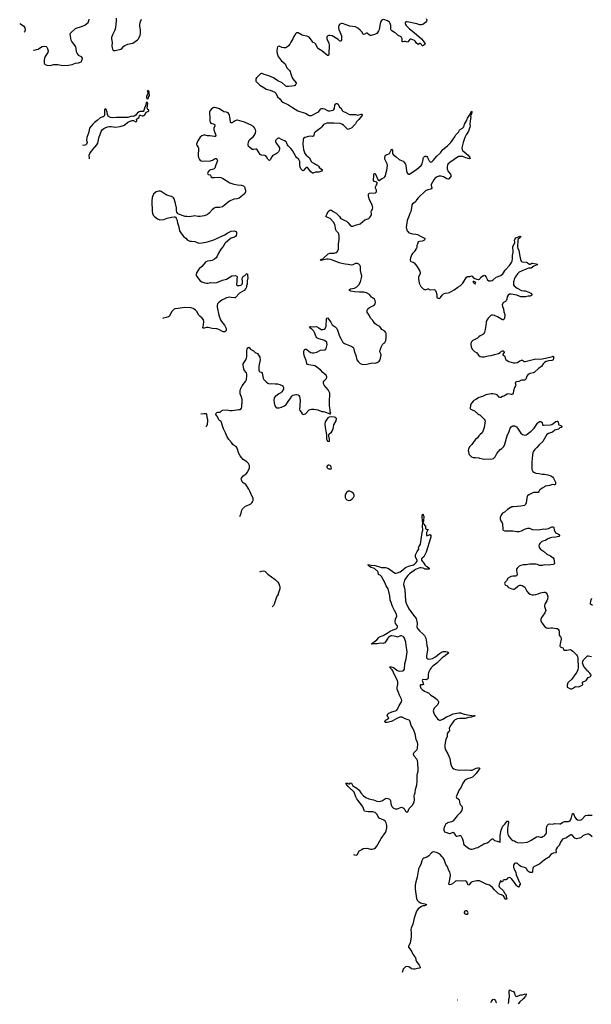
# Model space of a CAD drawing. Header units: inches. Extents: x 1246200 to 1417275, y 606399 to 671266.
# Tile 1 of 63: x 1258447 to 1272826, y 616593 to 641334. Entities that reach past the tile are written whole.
import ezdxf

# ---------------------------------------------------------------- set-up
doc = ezdxf.new("R2010")
doc.units = ezdxf.units.IN
doc.header["$MEASUREMENT"] = 0
for name, color, linetype in [('B2654', 7, 'Continuous'), ('B2661', 7, 'Continuous'), ('B2662', 7, 'Continuous'), ('B2663', 7, 'Continuous'), ('B2664', 7, 'Continuous'), ('B2671', 7, 'Continuous'), ('B2672', 7, 'Continuous'), ('B2673', 7, 'Continuous')]:
    doc.layers.add(name, color=color, linetype=linetype)

msp = doc.modelspace()

# ---------------------------------------------------------------- linework, layer by layer
at = {"layer": 'B2654', "color": 6, "elevation": 1000}
for points in [[(1258447, 641240), (1258450, 641239), (1258470, 641229), (1258548, 641170), (1258573, 641133), (1258580, 641110), (1258583, 641070), (1258568, 641030), (1258561, 641022)], [(1260000, 640397), (1259998, 640398), (1259930, 640437), (1259915, 640455), (1259895, 640490), (1259880, 640530), (1259870, 640610), (1259856, 640650), (1259826, 640706), (1259762, 640782), (1259743, 640823), (1259720, 640970), (1259727, 640993), (1259739, 641010), (1259850, 641110), (1259870, 641121), (1260000, 641161)], [(1258795, 640566), (1258810, 640571), (1258870, 640582), (1258910, 640596), (1258970, 640639), (1259010, 640662), (1259070, 640668), (1259110, 640656), (1259130, 640641), (1259147, 640610), (1259160, 640550), (1259151, 640510), (1259086, 640410), (1259075, 640370), (1259065, 640310), (1259064, 640244), (1259068, 640228), (1259089, 640209), (1259130, 640195), (1259210, 640181), (1259310, 640204), (1259370, 640209), (1259410, 640208), (1259530, 640186), (1259674, 640194), (1259770, 640208), (1259850, 640239), (1259930, 640247), (1259990, 640274), (1260000, 640294)]]:
    msp.add_lwpolyline(points, dxfattribs=at)
at = {"layer": 'B2661', "color": 6, "elevation": 900}
for points in [[(1268481, 620000), (1268478, 619990), (1268442, 619790), (1268409, 619670), (1268397, 619590), (1268399, 619490), (1268429, 619250), (1268448, 619210), (1268490, 619166), (1268530, 619146), (1268670, 619110), (1268680, 619090), (1268630, 619071), (1268590, 619065), (1268556, 619050), (1268470, 618988), (1268453, 618970), (1268432, 618930), (1268366, 618754), (1268336, 618610), (1268294, 618510), (1268290, 618470), (1268297, 618390), (1268294, 618290), (1268267, 618133), (1268230, 618050), (1268228, 618030), (1268263, 617983), (1268310, 617910), (1268333, 617853), (1268388, 617790), (1268400, 617770), (1268412, 617710), (1268432, 617672), (1268496, 617576), (1268519, 617530), (1268522, 617510), (1268503, 617497), (1268446, 617494), (1268387, 617473), (1268350, 617472), (1268306, 617486), (1268250, 617527), (1268230, 617536), (1268177, 617543), (1268150, 617538), (1268090, 617477), (1268064, 617394)], [(1270000, 619696), (1269950, 619697), (1269830, 619672), (1269794, 619650), (1269750, 619596), (1269730, 619587), (1269695, 619670), (1269670, 619690), (1269650, 619693), (1269590, 619688), (1269442, 619698), (1269410, 619690), (1269336, 619624), (1269290, 619604), (1269250, 619594), (1269239, 619610), (1269261, 619690), (1269286, 619830), (1269286, 619850), (1269269, 619910), (1269235, 619970), (1269225, 620000)], [(1269471, 616695), (1269470, 616698), (1269463, 616696)]]:
    msp.add_lwpolyline(points, dxfattribs=at)
at = {"layer": 'B2661', "color": 6, "elevation": 1000}
msp.add_lwpolyline([(1269670, 618941), (1269644, 618930), (1269631, 618910), (1269631, 618891), (1269646, 618866), (1269670, 618854), (1269710, 618859), (1269721, 618870), (1269727, 618890), (1269722, 618910), (1269710, 618929), (1269690, 618940)], close=True, dxfattribs=at)
at = {"layer": 'B2662', "color": 6}
for points, elevation in [([(1263982, 628852), (1263992, 628868), (1264014, 628930), (1264033, 629010), (1264053, 629047), (1264130, 629110), (1264215, 629145), (1264259, 629170), (1264284, 629190), (1264304, 629216), (1264319, 629250), (1264323, 629270), (1264317, 629310), (1264287, 629367), (1264235, 629490), (1264210, 629535), (1264136, 629656), (1264114, 629674), (1264070, 629693), (1264044, 629724), (1264024, 629770), (1264020, 629790), (1264027, 629813), (1264070, 629868), (1264141, 629919), (1264178, 629962), (1264197, 630000)], 1000), ([(1266843, 620361), (1266870, 620346), (1266910, 620338), (1266930, 620345), (1266943, 620357), (1266967, 620413), (1266996, 620450), (1267050, 620485), (1267090, 620504), (1267179, 620519), (1267268, 620488), (1267310, 620488), (1267370, 620511), (1267395, 620525), (1267430, 620563), (1267542, 620758), (1267650, 620912), (1267668, 620952), (1267683, 621030), (1267683, 621090), (1267669, 621150), (1267645, 621190), (1267610, 621218), (1267490, 621270), (1267472, 621292), (1267433, 621370), (1267390, 621411), (1267330, 621431), (1267210, 621429), (1267124, 621444), (1267110, 621462), (1267096, 621516), (1267071, 621570), (1266950, 621725), (1266930, 621758), (1266904, 621810), (1266860, 621920), (1266712, 622070), (1266662, 622130), (1266655, 622150), (1266690, 622150), (1266730, 622135), (1266750, 622136), (1266770, 622154), (1266790, 622148), (1266830, 622083), (1266930, 622021), (1266990, 621973), (1267030, 621908), (1267096, 621830), (1267155, 621790), (1267230, 621755), (1267350, 621728), (1267430, 621700), (1267490, 621691), (1267530, 621697), (1267570, 621710), (1267650, 621765), (1267669, 621770), (1267710, 621761), (1267747, 621747), (1267762, 621730), (1267772, 621710), (1267787, 621630), (1267810, 621565), (1267830, 621538), (1267850, 621521), (1267890, 621502), (1267930, 621502), (1267950, 621507), (1268030, 621542), (1268050, 621543), (1268090, 621530), (1268115, 621510), (1268150, 621447), (1268170, 621431), (1268190, 621427), (1268210, 621431), (1268245, 621510), (1268290, 621553), (1268330, 621601), (1268366, 621670), (1268374, 621730), (1268367, 621833), (1268375, 621865), (1268398, 621910), (1268403, 621990), (1268434, 622110), (1268445, 622195), (1268447, 622350), (1268452, 622390), (1268471, 622450), (1268474, 622490), (1268463, 622650), (1268450, 622721), (1268435, 622750), (1268371, 622830), (1268353, 622870), (1268354, 622890), (1268363, 622910), (1268378, 622930), (1268424, 622970), (1268442, 622998), (1268450, 623030), (1268458, 623130), (1268452, 623170), (1268423, 623250), (1268391, 623390), (1268370, 623455), (1268336, 623530), (1268297, 623597), (1268272, 623692), (1268257, 623717), (1268244, 623730), (1268221, 623741), (1268144, 623764), (1268070, 623807), (1268050, 623812), (1268010, 623808), (1267930, 623778), (1267814, 623710), (1267790, 623701), (1267690, 623678), (1267650, 623676), (1267639, 623679), (1267629, 623689), (1267650, 623733), (1267714, 623766), (1267730, 623790), (1267702, 623822), (1267694, 623850), (1267710, 623895), (1267730, 623911), (1267810, 623939), (1267897, 623963), (1267935, 623985), (1267952, 624008), (1267995, 624105), (1268030, 624150), (1268052, 624190), (1268056, 624230), (1268050, 624257), (1267999, 624359), (1267977, 624430), (1267956, 624470), (1267944, 624510), (1267942, 624550), (1267959, 624630), (1267957, 624690), (1267949, 624730), (1267865, 624885), (1267833, 624973), (1267818, 624998), (1267780, 625030), (1267764, 625050), (1267761, 625070), (1267770, 625074), (1267790, 625073), (1267850, 625052), (1267883, 625030), (1267930, 624989), (1267970, 624969), (1268010, 624965), (1268070, 624970), (1268090, 624974), (1268114, 624990), (1268125, 625015), (1268136, 625150), (1268165, 625270), (1268196, 625450), (1268189, 625510), (1268168, 625610), (1268163, 625690), (1268127, 625790), (1268110, 625820), (1268090, 625836), (1268050, 625848), (1268030, 625849), (1267950, 625822), (1267930, 625825), (1267870, 625845), (1267810, 625853), (1267790, 625851), (1267770, 625841), (1267722, 625810), (1267705, 625790), (1267650, 625701), (1267630, 625678), (1267610, 625666), (1267590, 625662), (1267530, 625667), (1267430, 625651), (1267330, 625650), (1267310, 625646), (1267299, 625650), (1267319, 625661), (1267321, 625670), (1267343, 625690), (1267361, 625699), (1267429, 625751), (1267478, 625810), (1267501, 625830), (1267590, 625864), (1267690, 625919), (1267770, 625973), (1267838, 626002), (1267918, 626030), (1267939, 626050), (1267947, 626070), (1267949, 626090), (1267944, 626110), (1267904, 626164), (1267893, 626210), (1267897, 626270), (1267932, 626350), (1267926, 626390), (1267909, 626430), (1267872, 626490), (1267828, 626588), (1267793, 626693), (1267769, 626750), (1267754, 626854), (1267717, 627030), (1267664, 627104), (1267634, 627194), (1267550, 627346), (1267517, 627377), (1267486, 627386), (1267476, 627396), (1267466, 627450), (1267454, 627470), (1267370, 627541), (1267350, 627552), (1267290, 627565), (1267248, 627590), (1267207, 627633), (1267215, 627645), (1267290, 627630), (1267390, 627619), (1267550, 627572), (1267647, 627567), (1267710, 627551), (1267750, 627531), (1267850, 627450), (1267890, 627430), (1267910, 627427), (1267950, 627434), (1268017, 627463), (1268086, 627510), (1268150, 627572), (1268230, 627600), (1268350, 627633), (1268380, 627650), (1268424, 627696), (1268443, 627730), (1268444, 627750), (1268409, 627810), (1268405, 627835), (1268407, 627890), (1268442, 627970), (1268485, 628030), (1268479, 628070), (1268483, 628090), (1268502, 628110), (1268525, 628155), (1268550, 628270), (1268571, 628449), (1268588, 628510), (1268578, 628610), (1268590, 628690), (1268580, 628730), (1268568, 628852), (1268570, 628882), (1268590, 628914), (1268595, 628890), (1268615, 628850), (1268617, 628830), (1268604, 628770), (1268604, 628730), (1268591, 628690), (1268593, 628673), (1268610, 628671), (1268630, 628633), (1268655, 628615), (1268658, 628550), (1268668, 628530), (1268694, 628526), (1268710, 628532), (1268713, 628530), (1268715, 628510), (1268701, 628499), (1268680, 628450), (1268676, 628416), (1268679, 628379), (1268685, 628365), (1268690, 628365), (1268706, 628374), (1268754, 628386), (1268770, 628398), (1268776, 628396), (1268791, 628371), (1268790, 628330), (1268765, 628255), (1268750, 628193), (1268701, 628059), (1268670, 627952), (1268625, 627855), (1268610, 627838), (1268570, 627807), (1268557, 627790), (1268551, 627770), (1268555, 627750), (1268568, 627728), (1268610, 627681), (1268637, 627637), (1268670, 627605), (1268696, 627590), (1268743, 627550), (1268744, 627530), (1268730, 627524), (1268650, 627529), (1268594, 627554), (1268550, 627564), (1268510, 627562), (1268490, 627556), (1268404, 627516), (1268366, 627494), (1268251, 627410), (1268207, 627370), (1268173, 627330), (1268127, 627253), (1268102, 627150), (1268106, 627110), (1268126, 627050), (1268135, 627005), (1268149, 626730), (1268168, 626670), (1268236, 626530), (1268350, 626368), (1268420, 626290), (1268447, 626170), (1268439, 626070), (1268450, 626035), (1268510, 625966), (1268590, 625904), (1268630, 625856), (1268665, 625790), (1268683, 625690), (1268690, 625611), (1268704, 625550), (1268703, 625490), (1268676, 625350), (1268681, 625310), (1268690, 625290), (1268710, 625274), (1268730, 625269), (1268790, 625273), (1268830, 625281), (1268910, 625321), (1269010, 625411), (1269060, 625440), (1269104, 625456), (1269130, 625462), (1269170, 625460), (1269202, 625450), (1269234, 625430), (1269218, 625410), (1269149, 625350), (1269077, 625303), (1268936, 625164), (1268842, 625090), (1268799, 625050), (1268769, 625010), (1268728, 624930), (1268718, 624870), (1268721, 624790), (1268713, 624770), (1268690, 624753), (1268672, 624750), (1268590, 624755), (1268582, 624750), (1268575, 624730), (1268579, 624710), (1268607, 624630), (1268590, 624620), (1268530, 624619), (1268520, 624610), (1268519, 624590), (1268540, 624540), (1268570, 624504), (1268630, 624463), (1268708, 624430), (1268730, 624416), (1268790, 624361), (1268870, 624313), (1268952, 624252), (1268960, 624240), (1268978, 624190), (1268981, 624170), (1268977, 624150), (1268964, 624130), (1268871, 624030), (1268853, 623990), (1268851, 623969), (1268863, 623910), (1268883, 623870), (1268957, 623770), (1268990, 623741), (1269010, 623730), (1269034, 623730), (1269090, 623759), (1269182, 623818), (1269250, 623843), (1269350, 623890), (1269490, 623918), (1269533, 623913), (1269630, 623881), (1269810, 623847), (1269830, 623845), (1269870, 623851), (1269896, 623850), (1269892, 623830), (1269830, 623818), (1269811, 623810), (1269741, 623799), (1269656, 623776), (1269590, 623771), (1269510, 623774), (1269455, 623765), (1269387, 623733), (1269370, 623719), (1269291, 623610), (1269255, 623550), (1269250, 623530), (1269255, 623465), (1269248, 623450), (1269223, 623430), (1269207, 623410), (1269201, 623390), (1269196, 623324), (1269165, 623250), (1269154, 623206), (1269142, 623110), (1269142, 623050), (1269158, 622990), (1269215, 622890), (1269269, 622770), (1269283, 622650), (1269303, 622590), (1269338, 622538), (1269370, 622513), (1269410, 622496), (1269510, 622476), (1269670, 622488), (1269790, 622474), (1269830, 622479), (1269930, 622525), (1269970, 622537), (1269997, 622537), (1270000, 622536)], 900), ([(1264490, 627461), (1264530, 627479), (1264570, 627481), (1264610, 627473), (1264650, 627446), (1264690, 627404), (1264870, 627270), (1264936, 627210), (1264963, 627170), (1264986, 627110), (1264991, 627090), (1264987, 627030), (1264952, 626908), (1264945, 626890), (1264917, 626850), (1264850, 626646), (1264829, 626610), (1264800, 626582)], 1000), ([(1270000, 622485), (1269961, 622439), (1269928, 622390), (1269836, 622304), (1269798, 622282), (1269710, 622261), (1269675, 622245), (1269634, 622210), (1269590, 622150), (1269551, 622050), (1269502, 621978), (1269429, 621810), (1269433, 621790), (1269486, 621750), (1269501, 621730), (1269515, 621630), (1269525, 621610), (1269566, 621570), (1269578, 621550), (1269579, 621510), (1269569, 621470), (1269530, 621403), (1269448, 621330), (1269350, 621205), (1269334, 621190), (1269310, 621178), (1269210, 621150), (1269190, 621140), (1269170, 621124), (1269141, 621079), (1269115, 621010), (1269112, 620970), (1269122, 620942), (1269135, 620930), (1269190, 620912), (1269250, 620881), (1269270, 620881), (1269330, 620912), (1269350, 620915), (1269370, 620902), (1269410, 620834), (1269430, 620822), (1269450, 620821), (1269510, 620837), (1269535, 620835), (1269550, 620822), (1269578, 620770), (1269604, 620690), (1269613, 620630), (1269623, 620610), (1269710, 620533), (1269750, 620506), (1269790, 620491), (1269830, 620490), (1269890, 620508), (1269930, 620527), (1269970, 620535), (1270000, 620551)], 900), ([(1269225, 620000), (1269215, 620035), (1269169, 620109), (1269124, 620230), (1269101, 620270), (1269068, 620310), (1269028, 620348), (1268981, 620381), (1268930, 620407), (1268890, 620419), (1268850, 620421), (1268828, 620412), (1268805, 620395), (1268730, 620314), (1268690, 620291), (1268614, 620266), (1268591, 620249), (1268564, 620196), (1268540, 620110), (1268493, 620030), (1268481, 620000)], 900)]:
    msp.add_lwpolyline(points, dxfattribs=dict(at, elevation=elevation))
at = {"layer": 'B2662', "color": 6, "elevation": 1000}
msp.add_lwpolyline([(1266710, 629485), (1266670, 629457), (1266651, 629430), (1266636, 629390), (1266631, 629350), (1266633, 629330), (1266651, 629291), (1266678, 629270), (1266730, 629256), (1266770, 629260), (1266809, 629290), (1266843, 629330), (1266859, 629361), (1266864, 629390), (1266845, 629425), (1266802, 629462), (1266750, 629484)], close=True, dxfattribs=at)
at = {"layer": 'B2663', "color": 6}
for points, elevation in [([(1265262, 640000), (1265270, 639970), (1265310, 639859), (1265399, 639750), (1265402, 639730), (1265397, 639710), (1265370, 639680), (1265350, 639671), (1265290, 639666), (1265210, 639651), (1265170, 639654), (1265144, 639664), (1265121, 639681), (1265049, 639749), (1264939, 639799), (1264830, 639871), (1264710, 639926), (1264600, 639960), (1264550, 639983), (1264530, 639984), (1264505, 639970), (1264406, 639874), (1264390, 639850), (1264383, 639830), (1264383, 639810), (1264390, 639789), (1264490, 639690), (1264589, 639629), (1264647, 639587), (1264750, 639559), (1264869, 639509), (1264887, 639490), (1264930, 639396), (1264990, 639345), (1265035, 639290), (1265070, 639261), (1265210, 639197), (1265308, 639128), (1265444, 639044), (1265650, 638974), (1265710, 638937), (1265730, 638929), (1265770, 638925), (1265790, 638929), (1265948, 639010), (1265974, 639030), (1266025, 639090), (1266050, 639105), (1266070, 639106), (1266113, 639093), (1266170, 639060), (1266210, 639045), (1266247, 639047), (1266330, 639063), (1266350, 639075), (1266362, 639098), (1266378, 639190), (1266387, 639210), (1266410, 639227), (1266430, 639230), (1266454, 639214), (1266481, 639150), (1266490, 639139), (1266530, 639110), (1266562, 639050), (1266575, 639035), (1266590, 639024), (1266650, 638999), (1266708, 638968), (1266750, 638955), (1266890, 638950), (1266950, 638936), (1267036, 638956), (1267050, 638957), (1267059, 638950), (1267058, 638930), (1267049, 638910), (1266977, 638823), (1266920, 638770), (1266890, 638714), (1266870, 638690), (1266800, 638620), (1266730, 638579), (1266710, 638576), (1266690, 638586), (1266590, 638684), (1266550, 638711), (1266510, 638726), (1266350, 638735), (1266170, 638732), (1266130, 638720), (1266090, 638698), (1266070, 638678), (1266038, 638630), (1266015, 638605), (1265877, 638510), (1265857, 638483), (1265851, 638470), (1265850, 638430), (1265834, 638410), (1265810, 638402), (1265750, 638404), (1265710, 638398), (1265623, 638370), (1265586, 638350), (1265577, 638323), (1265570, 638210), (1265587, 638070), (1265618, 637970), (1265650, 637930), (1265698, 637898), (1265730, 637865), (1265752, 637832), (1265778, 637770), (1265794, 637750), (1265859, 637719), (1265910, 637687), (1265938, 637678), (1265963, 637650), (1265985, 637610), (1266053, 637573), (1266058, 637550), (1266041, 637530), (1265970, 637501), (1265890, 637506), (1265830, 637477), (1265810, 637480), (1265770, 637510), (1265690, 637618), (1265670, 637623), (1265650, 637616), (1265635, 637605), (1265590, 637548), (1265570, 637538), (1265550, 637550), (1265519, 637590), (1265501, 637630), (1265490, 637690), (1265492, 637770), (1265487, 637790), (1265470, 637817), (1265411, 637871), (1265394, 637894), (1265310, 638049), (1265270, 638100), (1265203, 638163), (1265187, 638187), (1265170, 638232), (1265146, 638266), (1265110, 638291), (1265030, 638324), (1264970, 638356), (1264950, 638360), (1264930, 638352), (1264892, 638310), (1264883, 638290), (1264882, 638270), (1264896, 638230), (1264954, 638154), (1264980, 638110), (1264984, 638090), (1264978, 638050), (1264955, 638010), (1264924, 637976), (1264900, 637960), (1264830, 637928), (1264805, 637910), (1264789, 637890), (1264750, 637809), (1264730, 637796), (1264710, 637801), (1264687, 637827), (1264657, 637890), (1264636, 637910), (1264610, 637920), (1264530, 637928), (1264495, 637950), (1264410, 638078), (1264390, 638083), (1264330, 638071), (1264296, 638076), (1264227, 638127), (1264206, 638150), (1264197, 638177), (1264193, 638210), (1264201, 638259), (1264217, 638303), (1264234, 638326), (1264290, 638363), (1264320, 638390), (1264350, 638434), (1264376, 638490), (1264383, 638530), (1264379, 638570), (1264357, 638617), (1264330, 638647), (1264270, 638683), (1264101, 638761), (1263930, 638810), (1263910, 638810), (1263870, 638796), (1263790, 638742), (1263770, 638738), (1263752, 638752), (1263747, 638767), (1263733, 638890), (1263724, 638930), (1263710, 638965), (1263690, 638990), (1263670, 639003), (1263650, 639009), (1263578, 639018), (1263470, 639091), (1263390, 639121), (1263350, 639128), (1263330, 639127), (1263310, 639123), (1263285, 639110), (1263240, 639050), (1263224, 639010), (1263221, 638970), (1263233, 638890), (1263226, 638790), (1263236, 638756), (1263254, 638734), (1263341, 638710), (1263354, 638694), (1263352, 638670), (1263333, 638610), (1263329, 638570), (1263377, 638430), (1263376, 638410), (1263370, 638402), (1263343, 638397), (1263290, 638403), (1263230, 638416), (1263170, 638419), (1263109, 638431), (1263070, 638432), (1263030, 638419), (1262990, 638384), (1262930, 638290), (1262909, 638250), (1262897, 638210), (1262901, 638170), (1262934, 638134), (1262946, 638106), (1262948, 638050), (1262936, 637970), (1262936, 637910), (1262943, 637870), (1262970, 637821), (1262990, 637797), (1263010, 637785), (1263038, 637778), (1263130, 637783), (1263210, 637781), (1263250, 637786), (1263296, 637804), (1263350, 637839), (1263370, 637847), (1263390, 637842), (1263412, 637810), (1263419, 637790), (1263416, 637770), (1263379, 637690), (1263353, 637607), (1263340, 637590), (1263323, 637577), (1263292, 637568), (1263250, 637563), (1263210, 637544), (1263187, 637513), (1263178, 637490), (1263172, 637470), (1263177, 637450), (1263190, 637442), (1263236, 637436), (1263246, 637426), (1263257, 637390), (1263290, 637371), (1263350, 637365), (1263450, 637378), (1263510, 637365), (1263550, 637349), (1263737, 637237), (1263830, 637204), (1263930, 637185), (1264030, 637173), (1264076, 637156), (1264087, 637150), (1264099, 637130), (1264127, 637050), (1264128, 637010), (1264113, 636970), (1264094, 636950), (1263968, 636850), (1263913, 636833), (1263830, 636828), (1263723, 636777), (1263690, 636752), (1263594, 636666), (1263550, 636635), (1263470, 636614), (1263404, 636616), (1263370, 636613), (1263341, 636599), (1263290, 636560), (1263210, 636472), (1263170, 636441), (1263135, 636425), (1263090, 636409), (1262990, 636385), (1262927, 636387), (1262850, 636402), (1262716, 636384), (1262650, 636385), (1262610, 636392), (1262443, 636443), (1262430, 636449), (1262421, 636461), (1262401, 636501), (1262390, 636550), (1262391, 636610), (1262370, 636713), (1262331, 636830), (1262316, 636856), (1262296, 636876), (1262270, 636895), (1262150, 636928), (1262110, 636947), (1262010, 637016), (1261985, 637025), (1261950, 637027), (1261884, 637010), (1261810, 636952), (1261781, 636870), (1261767, 636770), (1261779, 636510), (1261785, 636470), (1261804, 636424), (1261836, 636390), (1261910, 636333), (1261970, 636306), (1262070, 636310), (1262155, 636345), (1262267, 636373), (1262330, 636380), (1262350, 636378), (1262364, 636370), (1262382, 636350), (1262396, 636316), (1262414, 636230), (1262448, 636128), (1262457, 636070), (1262470, 636030), (1262516, 635956), (1262578, 635878), (1262623, 635843), (1262662, 635802), (1262690, 635784), (1262730, 635770), (1262765, 635765), (1262850, 635761), (1262950, 635722), (1263035, 635730), (1263170, 635754), (1263330, 635799), (1263550, 635900), (1263609, 635930), (1263670, 635972), (1263764, 636016), (1263847, 636027), (1263870, 636023), (1263890, 636013), (1263901, 635990), (1263901, 635950), (1263890, 635915), (1263875, 635890), (1263854, 635870), (1263770, 635842), (1263730, 635822), (1263625, 635730), (1263608, 635710), (1263563, 635637), (1263503, 635570), (1263451, 635470), (1263417, 635390), (1263390, 635350), (1263350, 635318), (1263290, 635287), (1263250, 635275), (1263170, 635266), (1263130, 635252), (1263117, 635243), (1263029, 635131), (1262965, 635075), (1262938, 635042), (1262897, 634970), (1262886, 634930), (1262889, 634910), (1262955, 634810), (1262990, 634773), (1263031, 634750), (1263102, 634722), (1263150, 634713), (1263190, 634716), (1263250, 634728), (1263350, 634725), (1263410, 634734), (1263550, 634786), (1263650, 634816), (1263783, 634897), (1263870, 634905), (1263906, 634890), (1263919, 634870), (1263910, 634810), (1263912, 634750), (1263897, 634690), (1263902, 634670), (1263930, 634656), (1263970, 634653), (1264010, 634660), (1264024, 634670), (1264041, 634690), (1264050, 634710), (1264054, 634754), (1264047, 634833), (1264050, 634850), (1264059, 634870), (1264081, 634890), (1264110, 634906), (1264150, 634944), (1264170, 634952), (1264180, 634930), (1264177, 634910), (1264187, 634850), (1264167, 634773), (1264165, 634690), (1264154, 634650), (1264151, 634609), (1264138, 634582), (1264092, 634530), (1263978, 634462), (1263870, 634347), (1263850, 634341), (1263770, 634356), (1263730, 634358), (1263690, 634355), (1263650, 634345), (1263530, 634285), (1263457, 634230), (1263427, 634190), (1263413, 634150), (1263412, 634110), (1263455, 633910), (1263501, 633790), (1263522, 633750), (1263596, 633656), (1263637, 633570), (1263640, 633550), (1263637, 633523), (1263631, 633509), (1263610, 633490), (1263572, 633488), (1263550, 633496), (1263455, 633550), (1263410, 633568), (1263290, 633571), (1263190, 633601), (1263150, 633599), (1263090, 633583), (1263064, 633584), (1263057, 633590), (1263057, 633597), (1263072, 633668), (1263081, 633750), (1263071, 633790), (1263039, 633830), (1262980, 633880), (1262952, 633910), (1262899, 633999), (1262872, 634032), (1262810, 634074), (1262750, 634093), (1262590, 634099), (1262430, 634075), (1262350, 634070), (1262330, 634059), (1262270, 633990), (1262214, 633886), (1262190, 633864), (1262130, 633852), (1262056, 633830), (1262047, 633829)], 1000), ([(1260197, 637840), (1260200, 637850), (1260198, 637930), (1260211, 637969), (1260278, 638062), (1260391, 638190), (1260411, 638230), (1260426, 638314), (1260445, 638390), (1260470, 638446), (1260496, 638524), (1260528, 638572), (1260560, 638600), (1260601, 638619), (1260659, 638641), (1260708, 638652), (1260750, 638652), (1260850, 638632), (1260976, 638650), (1261026, 638670), (1261062, 638678), (1261099, 638701), (1261170, 638757), (1261270, 638804), (1261310, 638802), (1261370, 638770), (1261388, 638772), (1261396, 638790), (1261389, 638830), (1261410, 638852), (1261446, 638874), (1261454, 638886), (1261462, 638930), (1261470, 638938), (1261490, 638937), (1261530, 638920), (1261550, 638920), (1261587, 638933), (1261616, 638964), (1261629, 639011), (1261674, 639026), (1261693, 639047), (1261696, 639070), (1261670, 639079), (1261658, 639090), (1261656, 639110), (1261667, 639230), (1261650, 639265), (1261630, 639243), (1261616, 639170), (1261585, 639110), (1261571, 639049), (1261550, 639023), (1261477, 639023), (1261450, 639017), (1261411, 638990), (1261370, 638938), (1261330, 638907), (1261310, 638904), (1261270, 638907), (1261166, 638874), (1261054, 638874), (1260990, 638879), (1260870, 638874), (1260790, 638864), (1260733, 638873), (1260670, 638910), (1260659, 638950), (1260650, 639010), (1260636, 639036), (1260630, 639058), (1260610, 639091), (1260590, 639086), (1260583, 639070), (1260577, 638990), (1260582, 638930), (1260573, 638910), (1260545, 638895), (1260470, 638868), (1260396, 638804), (1260325, 638750), (1260284, 638710), (1260206, 638610), (1260191, 638570), (1260183, 638510), (1260133, 638370), (1260131, 638310), (1260145, 638250), (1260131, 638210), (1260115, 638190), (1260090, 638177), (1260023, 638170)], 900), ([(1264197, 630000), (1264230, 630070), (1264228, 630128), (1264221, 630150), (1264202, 630182), (1264162, 630222), (1264070, 630286), (1264024, 630330), (1263992, 630372), (1263961, 630430), (1263914, 630570), (1263890, 630608), (1263850, 630629), (1263810, 630661), (1263775, 630710), (1263706, 630786), (1263658, 630870), (1263627, 630950), (1263570, 631053), (1263552, 631132), (1263517, 631237), (1263510, 631249), (1263470, 631262), (1263457, 631277), (1263413, 631370), (1263383, 631410), (1263381, 631430), (1263390, 631450), (1263410, 631463), (1263430, 631471), (1263470, 631471), (1263490, 631476), (1263529, 631510), (1263556, 631524), (1263670, 631529), (1263730, 631517), (1263790, 631517), (1263906, 631530), (1263950, 631541), (1263990, 631539), (1264013, 631550), (1264024, 631570), (1264034, 631610), (1264033, 631670), (1264040, 631700), (1264042, 631790), (1264026, 631850), (1263993, 631930), (1263992, 632010), (1264003, 632050), (1264045, 632135), (1264130, 632240), (1264155, 632295), (1264164, 632376), (1264161, 632430), (1264150, 632460), (1264094, 632530), (1264085, 632550), (1264080, 632610), (1264068, 632648), (1264068, 632668), (1264072, 632690), (1264137, 632790), (1264156, 632830), (1264160, 632870), (1264159, 633010), (1264170, 633061), (1264190, 633091), (1264210, 633101), (1264230, 633091), (1264245, 633065), (1264256, 633056), (1264330, 633016), (1264372, 632972), (1264426, 632946), (1264450, 632901), (1264490, 632851), (1264498, 632790), (1264460, 632630), (1264464, 632524), (1264470, 632506), (1264487, 632487), (1264530, 632474), (1264550, 632451), (1264573, 632330), (1264590, 632296), (1264648, 632230), (1264690, 632198), (1264730, 632186), (1264790, 632189), (1264870, 632182), (1264930, 632182), (1264990, 632171), (1265046, 632146), (1265062, 632130), (1265073, 632110), (1265080, 632090), (1265079, 632050), (1265040, 631980), (1265020, 631960), (1264968, 631930), (1264917, 631890), (1264870, 631862), (1264846, 631830), (1264837, 631770), (1264847, 631707), (1264869, 631629), (1264890, 631595), (1264910, 631582), (1264930, 631578), (1264970, 631581), (1265030, 631595), (1265110, 631629), (1265150, 631664), (1265217, 631763), (1265250, 631805), (1265290, 631871), (1265309, 631890), (1265330, 631899), (1265390, 631913), (1265414, 631914), (1265448, 631908), (1265468, 631888), (1265482, 631862), (1265502, 631770), (1265494, 631650), (1265496, 631624), (1265488, 631548), (1265490, 631514), (1265530, 631476), (1265551, 631430), (1265570, 631419), (1265590, 631415), (1265634, 631430), (1265730, 631527), (1265750, 631538), (1265790, 631546), (1265850, 631544), (1265949, 631529), (1266048, 631488), (1266090, 631490), (1266124, 631484), (1266250, 631431), (1266268, 631432), (1266275, 631445), (1266261, 631470), (1266261, 631530), (1266238, 631630), (1266239, 631770), (1266252, 631890), (1266245, 631950), (1266239, 631970), (1266205, 632030), (1266150, 632102), (1266108, 632148), (1266097, 632170), (1266087, 632210), (1266090, 632231), (1266102, 632258), (1266156, 632310), (1266167, 632330), (1266169, 632350), (1266161, 632390), (1266130, 632422), (1266070, 632467), (1266016, 632536), (1265970, 632564), (1265910, 632610), (1265870, 632632), (1265830, 632647), (1265720, 632660), (1265688, 632670), (1265670, 632697), (1265654, 632774), (1265610, 632872), (1265592, 632950), (1265592, 632988), (1265603, 633030), (1265610, 633041), (1265630, 633052), (1265650, 633055), (1265670, 633050), (1265730, 632995), (1265770, 632971), (1265810, 632963), (1265850, 632961), (1265918, 632982), (1266010, 633026), (1266110, 633036), (1266130, 633042), (1266146, 633054), (1266158, 633070), (1266180, 633170), (1266177, 633210), (1266169, 633230), (1266151, 633250), (1266118, 633270), (1266067, 633290), (1265970, 633318), (1265923, 633343), (1265906, 633366), (1265866, 633470), (1265847, 633507), (1265797, 633557), (1265742, 633590), (1265734, 633610), (1265742, 633618), (1265770, 633623), (1265830, 633615), (1265910, 633622), (1265970, 633595), (1266030, 633550), (1266070, 633548), (1266110, 633557), (1266131, 633570), (1266154, 633630), (1266166, 633814), (1266170, 633831), (1266190, 633839), (1266270, 633731), (1266307, 633670), (1266380, 633620), (1266422, 633570), (1266441, 633530), (1266490, 633384), (1266530, 633304), (1266570, 633238), (1266590, 633218), (1266619, 633199), (1266743, 633143), (1266804, 633124), (1266830, 633108), (1266841, 633090), (1266862, 633010), (1266913, 632873), (1266930, 632790), (1266962, 632742), (1267010, 632698), (1267050, 632674), (1267090, 632669), (1267170, 632680), (1267290, 632707), (1267329, 632709), (1267390, 632702), (1267441, 632719), (1267467, 632733), (1267490, 632755), (1267514, 632790), (1267539, 632910), (1267534, 632934), (1267512, 632972), (1267510, 632990), (1267514, 633030), (1267536, 633104), (1267561, 633159), (1267570, 633173), (1267610, 633204), (1267630, 633226), (1267653, 633270), (1267663, 633330), (1267662, 633450), (1267650, 633485), (1267630, 633509), (1267555, 633550), (1267502, 633622), (1267423, 633663), (1267379, 633699), (1267330, 633775), (1267275, 633835), (1267238, 633910), (1267190, 633983), (1267184, 634010), (1267185, 634035), (1267201, 634070), (1267250, 634105), (1267347, 634153), (1267369, 634170), (1267387, 634190), (1267400, 634230), (1267390, 634279), (1267370, 634313), (1267300, 634360), (1267247, 634427), (1267173, 634473), (1267106, 634486), (1266995, 634485), (1266870, 634494), (1266775, 634510), (1266745, 634530), (1266745, 634550), (1266771, 634569), (1266870, 634585), (1266930, 634621), (1266974, 634670), (1267016, 634750), (1267048, 634850), (1267051, 634890), (1267021, 635030), (1267016, 635130), (1267003, 635163), (1266981, 635190), (1266947, 635207), (1266896, 635204), (1266830, 635173), (1266790, 635167), (1266710, 635185), (1266630, 635191), (1266550, 635206), (1266484, 635224), (1266382, 635270), (1266267, 635307), (1266210, 635320), (1266164, 635316), (1266030, 635281), (1266010, 635290), (1266019, 635310), (1266070, 635328), (1266090, 635341), (1266210, 635452), (1266250, 635467), (1266358, 635470), (1266410, 635485), (1266430, 635501), (1266450, 635528), (1266463, 635570), (1266467, 635610), (1266463, 635690), (1266481, 635810), (1266482, 635898), (1266475, 635950), (1266467, 635970), (1266420, 636020), (1266397, 636057), (1266387, 636090), (1266383, 636150), (1266376, 636190), (1266343, 636250), (1266255, 636335), (1266173, 636370), (1266150, 636390), (1266185, 636455), (1266208, 636510), (1266251, 636549), (1266265, 636555), (1266290, 636544), (1266330, 636510), (1266404, 636470), (1266451, 636431), (1266490, 636390), (1266515, 636350), (1266538, 636330), (1266590, 636301), (1266670, 636269), (1266701, 636241), (1266757, 636170), (1266790, 636148), (1266810, 636142), (1266830, 636145), (1266917, 636183), (1266990, 636193), (1267014, 636206), (1267130, 636302), (1267150, 636314), (1267230, 636338), (1267250, 636356), (1267270, 636385), (1267293, 636430), (1267295, 636450), (1267289, 636510), (1267296, 636530), (1267324, 636570), (1267330, 636610), (1267315, 636670), (1267290, 636730), (1267250, 636807), (1267229, 636870), (1267219, 636910), (1267222, 636950), (1267235, 636965), (1267250, 636972), (1267396, 636984), (1267409, 636991), (1267425, 637010), (1267420, 637050), (1267398, 637098), (1267396, 637130), (1267411, 637170), (1267435, 637210), (1267439, 637230), (1267427, 637247), (1267365, 637265), (1267344, 637290), (1267353, 637427), (1267367, 637473), (1267391, 637470), (1267465, 637305), (1267470, 637299), (1267490, 637293), (1267550, 637337), (1267612, 637370), (1267630, 637386), (1267649, 637411), (1267666, 637490), (1267686, 637550), (1267703, 637670), (1267693, 637713), (1267635, 637830), (1267632, 637870), (1267637, 637903), (1267653, 637930), (1267689, 637950), (1267730, 637961), (1267749, 637971), (1267788, 638052), (1267810, 638079), (1267815, 638075), (1267821, 638061), (1267824, 637984), (1267827, 637970), (1267844, 637944), (1267916, 637890), (1267990, 637822), (1268010, 637810), (1268090, 637780), (1268110, 637764), (1268130, 637738), (1268150, 637705), (1268163, 637670), (1268176, 637536), (1268188, 637490), (1268210, 637461), (1268225, 637450), (1268250, 637451), (1268441, 637579), (1268550, 637672), (1268571, 637710), (1268596, 637810), (1268598, 637850), (1268605, 637870), (1268610, 637882), (1268626, 637894), (1268650, 637904), (1268670, 637902), (1268690, 637892), (1268709, 637870), (1268745, 637790), (1268760, 637770), (1268770, 637760), (1268790, 637755), (1268810, 637762), (1268850, 637797), (1268937, 637903), (1269030, 637984), (1269092, 638068), (1269210, 638161), (1269289, 638251), (1269390, 638388), (1269419, 638441), (1269481, 638510), (1269506, 638554), (1269526, 638574), (1269583, 638610), (1269615, 638645), (1269638, 638710), (1269686, 638790), (1269710, 638861), (1269764, 638936), (1269810, 639038), (1269821, 639030), (1269820, 639010), (1269814, 638970), (1269798, 638942), (1269788, 638912), (1269793, 638887), (1269775, 638790), (1269771, 638711), (1269779, 638670), (1269773, 638630), (1269738, 638530), (1269678, 638442), (1269641, 638370), (1269600, 638250), (1269574, 638150), (1269569, 638110), (1269574, 638070), (1269585, 638050), (1269625, 638010), (1269732, 637930), (1269773, 637870), (1269777, 637843), (1269764, 637836), (1269670, 637859), (1269590, 637894), (1269563, 637897), (1269487, 637893), (1269270, 637746), (1269225, 637710), (1269210, 637687), (1269198, 637650), (1269200, 637590), (1269222, 637522), (1269284, 637450), (1269292, 637430), (1269290, 637390), (1269245, 637335), (1269230, 637328), (1269190, 637339), (1269110, 637384), (1269050, 637399), (1268990, 637401), (1268930, 637378), (1268890, 637346), (1268861, 637310), (1268801, 637190), (1268798, 637170), (1268813, 637110), (1268812, 637088), (1268790, 637076), (1268710, 637060), (1268655, 637030), (1268476, 636870), (1268430, 636810), (1268413, 636767), (1268394, 636746), (1268327, 636710), (1268315, 636685), (1268307, 636653), (1268289, 636510), (1268260, 636460), (1268244, 636410), (1268192, 636290), (1268165, 636110), (1268195, 636030), (1268207, 636010), (1268231, 635990), (1268270, 635972), (1268330, 635954), (1268410, 635946), (1268450, 635936), (1268543, 635883), (1268627, 635847), (1268647, 635830), (1268639, 635810), (1268610, 635784), (1268571, 635770), (1268500, 635760), (1268470, 635750), (1268456, 635690), (1268437, 635663), (1268433, 635610), (1268427, 635590), (1268370, 635503), (1268330, 635457), (1268315, 635430), (1268275, 635350), (1268266, 635310), (1268269, 635290), (1268290, 635259), (1268343, 635243), (1268370, 635221), (1268438, 635138), (1268516, 635016), (1268522, 634990), (1268520, 634950), (1268481, 634870), (1268479, 634830), (1268485, 634770), (1268498, 634710), (1268520, 634660), (1268538, 634630), (1268572, 634592), (1268595, 634575), (1268650, 634548), (1268670, 634550), (1268710, 634568), (1268730, 634568), (1268750, 634556), (1268790, 634542), (1268870, 634552), (1268890, 634548), (1268908, 634530), (1268923, 634490), (1268944, 634410), (1268942, 634362), (1268949, 634349), (1268970, 634336), (1269010, 634331), (1269030, 634351), (1269071, 634410), (1269110, 634445), (1269150, 634461), (1269229, 634471), (1269258, 634482), (1269373, 634547), (1269466, 634614), (1269530, 634650), (1269593, 634710), (1269690, 634868), (1269710, 634884), (1269770, 634878), (1269795, 634885), (1269810, 634898), (1269830, 634885), (1269857, 634857), (1269894, 634834), (1269950, 634812), (1269990, 634804), (1270000, 634807)], 1000), ([(1270000, 633364), (1269961, 633330), (1269849, 633271), (1269806, 633234), (1269791, 633190), (1269792, 633168), (1269806, 633110), (1269830, 633058), (1269890, 632999), (1269950, 632959), (1269990, 632906), (1270000, 632897)], 1000), ([(1270000, 631837), (1269987, 631833), (1269925, 631790), (1269870, 631763), (1269853, 631750), (1269818, 631710), (1269796, 631670), (1269790, 631650), (1269790, 631608), (1269771, 631570), (1269791, 631550), (1269826, 631530), (1269890, 631508), (1269968, 631428), (1270000, 631411)], 1000), ([(1263001, 631430), (1263090, 631439), (1263130, 631437), (1263144, 631430), (1263150, 631421), (1263157, 631350), (1263173, 631290), (1263175, 631250), (1263159, 631161), (1263142, 631118), (1263129, 631107)], 1000), ([(1270000, 630875), (1269961, 630830), (1269910, 630782), (1269881, 630739), (1269851, 630709), (1269819, 630661), (1269772, 630610), (1269740, 630550), (1269730, 630510), (1269747, 630430), (1269756, 630410), (1269808, 630348), (1269850, 630333), (1269910, 630334), (1270000, 630322)], 1000)]:
    msp.add_lwpolyline(points, dxfattribs=dict(at, elevation=elevation))
for points, elevation in [([(1261650, 639338), (1261644, 639390), (1261648, 639412), (1261683, 639490), (1261667, 639530), (1261665, 639550), (1261670, 639566), (1261690, 639550), (1261696, 639524), (1261695, 639490), (1261705, 639450), (1261702, 639430), (1261683, 639390), (1261670, 639348)], 900), ([(1269870, 634758), (1269850, 634757), (1269847, 634750), (1269850, 634743), (1269870, 634716), (1269890, 634703), (1269910, 634697), (1269923, 634710), (1269913, 634730), (1269890, 634749)], 1000), ([(1266290, 631356), (1266232, 631348), (1266201, 631330), (1266133, 631230), (1266120, 631170), (1266129, 631090), (1266159, 630950), (1266166, 630890), (1266164, 630804), (1266170, 630782), (1266190, 630742), (1266230, 630732), (1266239, 630750), (1266241, 630790), (1266221, 630870), (1266222, 630910), (1266235, 630930), (1266290, 630971), (1266316, 631010), (1266333, 631050), (1266350, 631150), (1266405, 631250), (1266416, 631310), (1266401, 631330), (1266390, 631336), (1266370, 631343)], 1000), ([(1266230, 630139), (1266210, 630139), (1266190, 630129), (1266174, 630110), (1266174, 630090), (1266183, 630070), (1266190, 630063), (1266222, 630050), (1266270, 630045), (1266282, 630050), (1266289, 630070), (1266270, 630119), (1266255, 630130)], 1000)]:
    msp.add_lwpolyline(points, close=True, dxfattribs=dict(at, elevation=elevation))
at = {"layer": 'B2664', "color": 6, "elevation": 1000}
for points in [[(1260000, 641161), (1260030, 641170), (1260090, 641199), (1260170, 641264), (1260190, 641305), (1260191, 641350)], [(1260877, 641370), (1260875, 641290), (1260863, 641230), (1260858, 641130), (1260838, 641070), (1260780, 640950), (1260760, 640890), (1260758, 640850), (1260777, 640757), (1260768, 640670), (1260770, 640630), (1260779, 640590), (1260790, 640573), (1260810, 640561), (1260850, 640556), (1260990, 640589), (1261026, 640614), (1261069, 640671), (1261092, 640688), (1261170, 640720), (1261296, 640744), (1261412, 640828), (1261433, 640850), (1261454, 640886), (1261475, 640945), (1261486, 640994), (1261488, 641070), (1261469, 641170), (1261469, 641209), (1261488, 641290), (1261509, 641351)], [(1267590, 641341), (1267570, 641330), (1267548, 641312), (1267530, 641287), (1267511, 641229), (1267490, 641090), (1267474, 641050), (1267449, 641010), (1267430, 640990), (1267399, 640970), (1267290, 640939), (1267270, 640937), (1267245, 640945), (1267190, 640994), (1267170, 640998), (1267110, 640960), (1267090, 640970), (1267051, 641030), (1267013, 641073), (1266950, 641122), (1266890, 641152), (1266750, 641168), (1266570, 641240), (1266543, 641237), (1266502, 641218), (1266490, 641209), (1266474, 641186), (1266467, 641153), (1266468, 641130), (1266477, 641090), (1266529, 640970), (1266539, 640930), (1266546, 640830), (1266542, 640810), (1266530, 640795), (1266510, 640795), (1266490, 640806), (1266455, 640835), (1266310, 640930), (1266250, 640940), (1266222, 640938), (1266194, 640926), (1266176, 640904), (1266172, 640888), (1266174, 640850), (1266221, 640741), (1266230, 640690), (1266225, 640470), (1266220, 640450), (1266210, 640435), (1266190, 640438), (1266047, 640547), (1265963, 640603), (1265936, 640636), (1265890, 640723), (1265870, 640741), (1265830, 640758), (1265817, 640770), (1265790, 640820), (1265730, 640893), (1265694, 640914), (1265549, 640949), (1265450, 641002), (1265410, 641001), (1265382, 640978), (1265345, 640915), (1265317, 640850), (1265266, 640770), (1265242, 640718), (1265210, 640677), (1265170, 640641), (1265130, 640627), (1265090, 640623), (1265050, 640632), (1264990, 640664), (1264971, 640669), (1264950, 640664), (1264931, 640650), (1264922, 640618), (1264917, 640543), (1264925, 640485), (1264949, 640410), (1265024, 640310), (1265124, 640224), (1265170, 640126), (1265190, 640100), (1265238, 640058), (1265254, 640030), (1265262, 640000)], [(1268670, 641366), (1268691, 641330), (1268689, 641310), (1268683, 641297), (1268655, 641265), (1268590, 641211), (1268558, 641202), (1268510, 641206), (1268435, 641230), (1268190, 641283), (1268170, 641282), (1268151, 641270), (1268141, 641250), (1268142, 641230), (1268149, 641210), (1268165, 641190), (1268250, 641106), (1268370, 641012), (1268555, 640850), (1268600, 640800), (1268644, 640730), (1268639, 640710), (1268590, 640677), (1268570, 640679), (1268557, 640710), (1268530, 640735), (1268510, 640738), (1268470, 640708), (1268430, 640742), (1268397, 640790), (1268378, 640810), (1268339, 640830), (1268290, 640846), (1268270, 640845), (1268250, 640830), (1268210, 640778), (1268190, 640766), (1268150, 640785), (1268130, 640788), (1268090, 640778), (1268070, 640781), (1268064, 640850), (1268049, 640889), (1268039, 640899), (1268027, 640910), (1267970, 640933), (1267910, 640991), (1267876, 641016), (1267812, 641050), (1267788, 641070), (1267780, 641090), (1267785, 641150), (1267783, 641190), (1267770, 641241), (1267753, 641270), (1267703, 641303), (1267610, 641342)], [(1260000, 640294), (1260018, 640330), (1260025, 640350), (1260023, 640370), (1260010, 640389), (1260000, 640397)]]:
    msp.add_lwpolyline(points, dxfattribs=at)
at = {"layer": 'B2671', "color": 6, "elevation": 900}
for points in [[(1270883, 620000), (1270895, 619970), (1270925, 619910), (1270936, 619850), (1270971, 619771), (1270991, 619710), (1271012, 619672), (1271030, 619650), (1271038, 619630), (1271033, 619610), (1271021, 619590), (1271010, 619542), (1270990, 619537), (1270969, 619549), (1270940, 619580), (1270897, 619650), (1270830, 619740), (1270790, 619768), (1270770, 619776), (1270716, 619764), (1270689, 619731), (1270677, 619723), (1270630, 619718), (1270611, 619710), (1270601, 619699), (1270590, 619667), (1270569, 619670), (1270550, 619693), (1270530, 619691), (1270529, 619670), (1270509, 619610), (1270503, 619570), (1270510, 619546), (1270521, 619530), (1270606, 619450), (1270650, 619380), (1270674, 619350), (1270680, 619330), (1270681, 619290), (1270693, 619270), (1270697, 619250), (1270695, 619230), (1270690, 619225), (1270670, 619234), (1270644, 619270), (1270635, 619295), (1270617, 619317), (1270570, 619346), (1270530, 619351), (1270490, 619372), (1270390, 619466), (1270340, 619530), (1270290, 619574), (1270266, 619586), (1270177, 619610), (1270031, 619690), (1270010, 619696), (1270000, 619696)], [(1271355, 620000), (1271347, 619967), (1271344, 619916), (1271334, 619906), (1271290, 619906), (1271250, 619918), (1271230, 619939), (1271197, 620000)], [(1270735, 616611), (1270747, 616650), (1270753, 616710), (1270768, 616770), (1270763, 616917), (1270770, 616953), (1270790, 616950), (1270810, 616932), (1270872, 616912), (1270895, 616875), (1270910, 616810), (1270930, 616794), (1270950, 616792), (1270970, 616796), (1271030, 616826), (1271050, 616832), (1271090, 616830), (1271149, 616851), (1271190, 616853), (1271189, 616830), (1271170, 616799), (1271108, 616730), (1271026, 616654), (1270993, 616610), (1270982, 616593)], [(1270308, 616642), (1270314, 616666), (1270350, 616710), (1270370, 616723), (1270390, 616716), (1270419, 616679), (1270436, 616636), (1270437, 616632)]]:
    msp.add_lwpolyline(points, dxfattribs=at)
at = {"layer": 'B2672', "color": 6}
for points, elevation in [([(1271343, 630000), (1271357, 629977), (1271393, 629953), (1271430, 629939), (1271510, 629930), (1271590, 629912), (1271650, 629911), (1271730, 629898), (1271809, 629870), (1271846, 629850), (1271877, 629810), (1271922, 629710), (1271926, 629670), (1271916, 629650), (1271890, 629644), (1271850, 629652), (1271770, 629626), (1271670, 629614), (1271647, 629593), (1271590, 629564), (1271549, 629530), (1271526, 629510), (1271505, 629475), (1271485, 629455), (1271469, 629451), (1271410, 629456), (1271370, 629452), (1271250, 629396), (1271222, 629370), (1271211, 629349), (1271202, 629310), (1271187, 629193), (1271170, 629149), (1271141, 629130), (1271050, 629108), (1270870, 629096), (1270830, 629090), (1270784, 629070), (1270719, 629030), (1270638, 628962), (1270590, 628930), (1270555, 628885), (1270538, 628850), (1270533, 628827), (1270533, 628790), (1270538, 628770), (1270550, 628741), (1270581, 628690), (1270590, 628662), (1270604, 628524), (1270611, 628510), (1270650, 628493), (1270750, 628487), (1270848, 628488), (1270950, 628470), (1271010, 628473), (1271071, 628489), (1271145, 628535), (1271230, 628559), (1271270, 628554), (1271323, 628530), (1271345, 628525), (1271487, 628513), (1271590, 628536), (1271630, 628538), (1271670, 628533), (1271710, 628537), (1271749, 628550), (1271830, 628587), (1271850, 628592), (1271871, 628590), (1271881, 628570), (1271893, 628510), (1271926, 628450), (1271947, 628430), (1272015, 628395), (1272024, 628370), (1272006, 628350), (1271970, 628336), (1271930, 628328), (1271834, 628326), (1271802, 628318), (1271730, 628291), (1271670, 628250), (1271608, 628230), (1271573, 628210), (1271530, 628170), (1271516, 628150), (1271504, 628110), (1271513, 628070), (1271550, 628030), (1271622, 627982), (1271710, 627904), (1271801, 627861), (1271867, 627810), (1271879, 627790), (1271897, 627670), (1271887, 627653), (1271870, 627644), (1271749, 627629), (1271650, 627633), (1271590, 627616), (1271519, 627619), (1271470, 627641), (1271430, 627652), (1271330, 627654), (1271270, 627652), (1271190, 627639), (1271110, 627636), (1271050, 627622), (1271010, 627599), (1270974, 627570), (1270957, 627550), (1270947, 627530), (1270943, 627490), (1270961, 627390), (1270954, 627366), (1270930, 627350), (1270910, 627347), (1270850, 627350), (1270810, 627342), (1270777, 627330), (1270745, 627310), (1270724, 627290), (1270690, 627237), (1270651, 627190), (1270646, 627170), (1270657, 627137), (1270666, 627126), (1270710, 627105), (1270725, 627085), (1270745, 627070), (1270830, 627035), (1270870, 627027), (1270890, 627027), (1270910, 627037), (1270981, 627099), (1271030, 627123), (1271050, 627124), (1271090, 627114), (1271130, 627091), (1271150, 627071), (1271206, 626970), (1271246, 626926), (1271290, 626895), (1271330, 626882), (1271370, 626880), (1271431, 626889), (1271490, 626906), (1271550, 626931), (1271630, 626950), (1271666, 626946), (1271690, 626930), (1271715, 626890), (1271729, 626830), (1271723, 626777), (1271710, 626733), (1271655, 626650), (1271644, 626610), (1271648, 626590), (1271677, 626517), (1271679, 626490), (1271654, 626430), (1271594, 626350), (1271570, 626310), (1271558, 626270), (1271558, 626230), (1271565, 626205), (1271587, 626167), (1271630, 626110), (1271660, 626080), (1271696, 626056), (1271730, 626044), (1271750, 626042), (1271810, 626052), (1271850, 626052), (1271950, 626039), (1271970, 626035), (1271990, 626021), (1272010, 625991), (1272017, 625970), (1272021, 625870), (1272053, 625830), (1272066, 625790), (1272066, 625770), (1272038, 625650), (1272037, 625597), (1272043, 625583), (1272057, 625570), (1272109, 625549), (1272118, 625538), (1272126, 625506), (1272150, 625491), (1272210, 625492), (1272290, 625506), (1272310, 625504), (1272330, 625494), (1272362, 625470), (1272412, 625412), (1272450, 625376), (1272470, 625351), (1272479, 625330), (1272487, 625290), (1272488, 625208), (1272497, 625130), (1272495, 625045), (1272484, 624996), (1272463, 624937), (1272438, 624902), (1272391, 624850), (1272334, 624766), (1272253, 624690), (1272239, 624670), (1272217, 624610), (1272216, 624576), (1272222, 624562), (1272231, 624551), (1272250, 624547), (1272303, 624523), (1272330, 624520), (1272350, 624526), (1272378, 624542), (1272430, 624579), (1272510, 624571), (1272597, 624610), (1272614, 624630), (1272604, 624670), (1272607, 624690), (1272693, 624730), (1272750, 624805), (1272790, 624821), (1272806, 624834), (1272816, 624850), (1272818, 624870), (1272809, 624890), (1272790, 624912), (1272753, 624950), (1272706, 624986), (1272693, 625010), (1272637, 625077), (1272619, 625119), (1272603, 625170), (1272613, 625210), (1272630, 625250), (1272730, 625345), (1272748, 625352), (1272830, 625336)], 1000), ([(1272852, 626610), (1272806, 626650), (1272803, 626670), (1272822, 626758), (1272841, 626799)], 1000), ([(1270000, 622536), (1270017, 622530), (1270021, 622510), (1270000, 622485)], 900), ([(1270000, 620551), (1270070, 620589), (1270118, 620622), (1270210, 620651), (1270245, 620675), (1270303, 620737), (1270330, 620751), (1270350, 620748), (1270393, 620710), (1270455, 620695), (1270530, 620666), (1270536, 620684), (1270537, 620703), (1270529, 620830), (1270538, 620882), (1270562, 620970), (1270602, 621070), (1270613, 621087), (1270650, 621122), (1270700, 621190), (1270710, 621197), (1270730, 621197), (1270740, 621190), (1270742, 621170), (1270730, 621110), (1270720, 621010), (1270720, 620920), (1270726, 620866), (1270730, 620848), (1270750, 620812), (1270810, 620742), (1270850, 620709), (1270890, 620697), (1270930, 620672), (1270970, 620662), (1271070, 620653), (1271208, 620668), (1271250, 620681), (1271310, 620715), (1271379, 620761), (1271450, 620797), (1271490, 620807), (1271550, 620796), (1271584, 620796), (1271610, 620806), (1271644, 620830), (1271697, 620890), (1271702, 620930), (1271696, 621010), (1271703, 621057), (1271716, 621090), (1271750, 621116), (1271776, 621124), (1271850, 621122), (1271910, 621139), (1272030, 621128), (1272050, 621131), (1272110, 621167), (1272150, 621185), (1272190, 621190), (1272250, 621186), (1272270, 621195), (1272290, 621214), (1272315, 621250), (1272356, 621384), (1272370, 621388), (1272390, 621361), (1272414, 621294), (1272444, 621250), (1272479, 621230), (1272530, 621216), (1272570, 621227), (1272590, 621240), (1272659, 621321), (1272683, 621337), (1272730, 621344), (1272850, 621344)], 900), ([(1272850, 620801), (1272781, 620861), (1272767, 620867), (1272730, 620869), (1272690, 620862), (1272650, 620847), (1272615, 620825), (1272570, 620788), (1272530, 620765), (1272450, 620750), (1272410, 620765), (1272350, 620838), (1272330, 620851), (1272310, 620853), (1272290, 620847), (1272204, 620776), (1272100, 620740), (1272081, 620719), (1272050, 620668), (1272016, 620584), (1271970, 620532), (1271943, 620490), (1271937, 620470), (1271943, 620410), (1271930, 620402), (1271870, 620391), (1271830, 620376), (1271810, 620359), (1271753, 620290), (1271730, 620270), (1271650, 620222), (1271530, 620126), (1271376, 620044), (1271365, 620030), (1271356, 620004), (1271355, 620000)], 900), ([(1271197, 620000), (1271190, 620012), (1271170, 620025), (1271110, 620036), (1271050, 620055), (1271018, 620078), (1270970, 620132), (1270950, 620142), (1270930, 620143), (1270893, 620127), (1270879, 620110), (1270871, 620090), (1270872, 620030), (1270883, 620000)], 900)]:
    msp.add_lwpolyline(points, dxfattribs=dict(at, elevation=elevation))
at = {"layer": 'B2673', "color": 6, "elevation": 1000}
for points in [[(1270000, 634807), (1270011, 634810), (1270031, 634830), (1270050, 634862), (1270110, 634908), (1270130, 634917), (1270150, 634906), (1270184, 634864), (1270214, 634794), (1270250, 634776), (1270290, 634772), (1270330, 634783), (1270360, 634800), (1270432, 634868), (1270553, 634907), (1270596, 634950), (1270657, 635043), (1270770, 635153), (1270821, 635230), (1270835, 635270), (1270845, 635330), (1270843, 635410), (1270856, 635490), (1270855, 635630), (1270867, 635670), (1270901, 635730), (1270902, 635750), (1270893, 635790), (1270899, 635810), (1270930, 635850), (1271010, 635890), (1271026, 635894), (1271050, 635890), (1271046, 635870), (1270975, 635810), (1270981, 635730), (1270972, 635690), (1270971, 635630), (1270978, 635590), (1271001, 635530), (1271031, 635390), (1271043, 635310), (1271060, 635270), (1271070, 635257), (1271090, 635247), (1271190, 635240), (1271212, 635230), (1271250, 635200), (1271270, 635191), (1271290, 635194), (1271330, 635212), (1271350, 635213), (1271441, 635201), (1271471, 635190), (1271467, 635170), (1271383, 635137), (1271310, 635091), (1271250, 635089), (1271161, 635059), (1271010, 634987), (1270969, 634950), (1270910, 634862), (1270895, 634830), (1270870, 634750), (1270865, 634690), (1270870, 634668), (1270882, 634650), (1270958, 634590), (1271070, 634528), (1271130, 634524), (1271158, 634518), (1271250, 634490), (1271290, 634472), (1271319, 634450), (1271331, 634430), (1271331, 634410), (1271308, 634392), (1271290, 634386), (1271237, 634383), (1271170, 634369), (1271050, 634372), (1270950, 634410), (1270810, 634439), (1270770, 634433), (1270733, 634410), (1270706, 634370), (1270697, 634310), (1270680, 634270), (1270664, 634256), (1270616, 634230), (1270602, 634210), (1270586, 634170), (1270589, 634130), (1270614, 634070), (1270627, 633990), (1270648, 633930), (1270643, 633830), (1270634, 633806), (1270610, 633792), (1270590, 633795), (1270470, 633865), (1270390, 633904), (1270348, 633912), (1270312, 633908), (1270299, 633901), (1270228, 633830), (1270197, 633783), (1270184, 633736), (1270175, 633650), (1270153, 633550), (1270136, 633484), (1270118, 633442), (1270098, 633422), (1270031, 633390), (1270000, 633364)], [(1270000, 632897), (1270030, 632870), (1270070, 632863), (1270130, 632865), (1270230, 632888), (1270310, 632894), (1270390, 632922), (1270491, 632949), (1270531, 632969), (1270570, 633002), (1270590, 633010), (1270610, 633010), (1270632, 632992), (1270633, 632970), (1270596, 632930), (1270597, 632910), (1270645, 632885), (1270653, 632870), (1270657, 632830), (1270677, 632797), (1270710, 632770), (1270749, 632749), (1270810, 632726), (1270870, 632714), (1270912, 632712), (1270970, 632721), (1271030, 632765), (1271070, 632782), (1271096, 632776), (1271130, 632749), (1271150, 632743), (1271164, 632744), (1271429, 632809), (1271550, 632803), (1271630, 632819), (1271750, 632849), (1271790, 632852), (1271852, 632872), (1271870, 632875), (1271878, 632870), (1271874, 632826), (1271865, 632790), (1271858, 632782), (1271831, 632770), (1271750, 632765), (1271690, 632742), (1271650, 632722), (1271613, 632687), (1271570, 632620), (1271550, 632603), (1271493, 632567), (1271390, 632468), (1271364, 632456), (1271290, 632445), (1271255, 632430), (1271225, 632410), (1271201, 632379), (1271177, 632303), (1271170, 632289), (1271159, 632281), (1271144, 632276), (1271070, 632276), (1271050, 632270), (1270999, 632241), (1270945, 632235), (1270919, 632221), (1270911, 632209), (1270925, 632150), (1270920, 632130), (1270896, 632090), (1270870, 632005), (1270863, 631950), (1270850, 631926), (1270830, 631917), (1270810, 631914), (1270730, 631930), (1270710, 631926), (1270624, 631876), (1270590, 631865), (1270550, 631844), (1270530, 631842), (1270510, 631850), (1270470, 631899), (1270430, 631915), (1270350, 631936), (1270310, 631935), (1270175, 631905), (1270090, 631865), (1270000, 631837)], [(1270000, 631411), (1270021, 631401), (1270067, 631367), (1270134, 631294), (1270149, 631270), (1270155, 631250), (1270130, 631089), (1270109, 631011), (1270090, 630969), (1270076, 630950), (1270030, 630910), (1270000, 630875)], [(1270000, 630322), (1270010, 630320), (1270130, 630292), (1270330, 630297), (1270362, 630310), (1270390, 630330), (1270408, 630352), (1270450, 630430), (1270530, 630530), (1270577, 630563), (1270621, 630610), (1270647, 630670), (1270705, 630875), (1270757, 630990), (1270783, 631070), (1270810, 631105), (1270850, 631126), (1270890, 631126), (1270941, 631101), (1270972, 631070), (1271050, 630945), (1271092, 630912), (1271150, 630895), (1271190, 630905), (1271210, 630915), (1271310, 630994), (1271388, 631070), (1271470, 631197), (1271490, 631216), (1271530, 631234), (1271554, 631234), (1271580, 631220), (1271589, 631209), (1271597, 631157), (1271609, 631149), (1271627, 631147), (1271790, 631156), (1271830, 631162), (1271870, 631184), (1271930, 631235), (1271970, 631249), (1271985, 631245), (1271993, 631233), (1272001, 631170), (1272010, 631153), (1272073, 631130), (1272086, 631110), (1272064, 631090), (1272030, 631074), (1271997, 631043), (1271930, 631028), (1271910, 631019), (1271847, 630973), (1271750, 630939), (1271710, 630912), (1271608, 630732), (1271510, 630653), (1271459, 630581), (1271403, 630530), (1271370, 630490), (1271354, 630446), (1271336, 630324), (1271327, 630210), (1271329, 630050), (1271337, 630010), (1271343, 630000)]]:
    msp.add_lwpolyline(points, dxfattribs=at)

doc.saveas('drawing.dxf')
